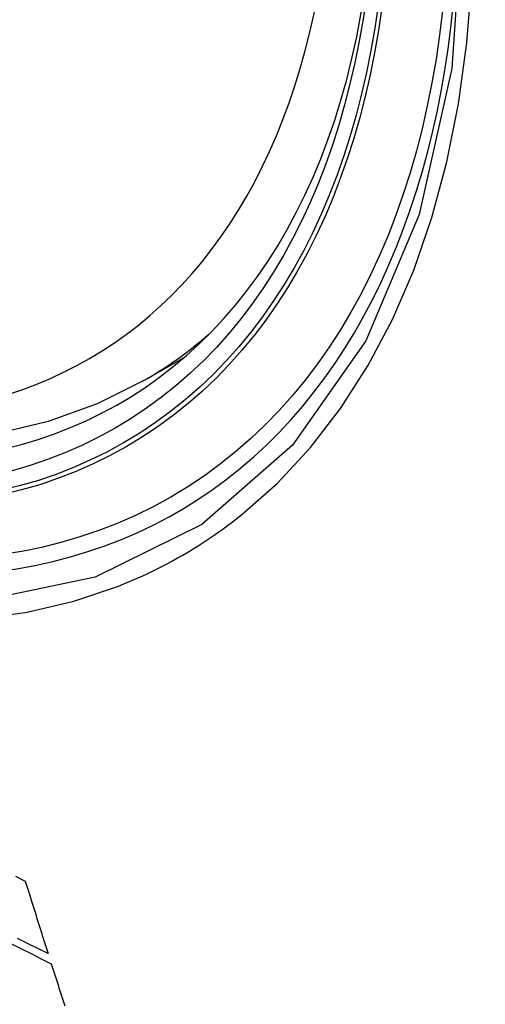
# Model space of a CAD drawing. Header units: inches. Extents: x 532.5 to 626.4, y 205.4 to 289.5.
# Tile 16 of 92: x 533.433 to 533.552, y 273.027 to 273.279. Entities that reach past the tile are written whole.
import ezdxf

# ---------------------------------------------------------------- set-up
doc = ezdxf.new("R2010")
doc.units = ezdxf.units.IN
doc.header["$MEASUREMENT"] = 0
doc.layers.add('Visible Edges(ANSI)', color=7, linetype='Continuous', lineweight=25)
doc.layers.add('Visible Tangent Edges(ANSI)', color=7, linetype='Continuous', lineweight=25)

msp = doc.modelspace()

# ---------------------------------------------------------------- linework, layer by layer
at = {"layer": 'Visible Edges(ANSI)'}
msp.add_line((533.46499, 273.18642), (533.4753, 273.19236), dxfattribs=at)
at = {"layer": 'Visible Edges(ANSI)', "flags": 128}
for points in [[(533.46499, 273.18642), (533.45311, 273.18049), (533.44055, 273.17596), (533.42738, 273.17283), (533.41371, 273.17112), (533.39962, 273.17082), (533.38519, 273.17192), (533.37049, 273.17437), (533.35557, 273.17815), (533.34052, 273.18323), (533.32537, 273.18957), (533.31021, 273.19713), (533.29507, 273.20587), (533.28003, 273.21573), (533.26514, 273.22669), (533.25047, 273.23869), (533.23607, 273.25166), (533.22201, 273.26556), (533.20834, 273.28031)], [(533.43218, 273.05981), (533.43473, 273.05857)], [(533.43473, 273.05857), (533.43497, 273.0578), (533.43521, 273.05702), (533.43545, 273.05625), (533.43569, 273.05547), (533.43593, 273.0547), (533.43617, 273.05392), (533.43641, 273.05315), (533.43665, 273.05238), (533.43689, 273.0516), (533.43713, 273.05083), (533.43737, 273.05006), (533.43761, 273.04928), (533.43785, 273.04851), (533.4381, 273.04774), (533.43834, 273.04697), (533.43858, 273.0462), (533.43882, 273.04543), (533.43907, 273.04465), (533.43931, 273.04388), (533.43955, 273.04311), (533.4398, 273.04234), (533.44004, 273.04157), (533.44028, 273.04081), (533.44053, 273.04004)], [(533.44053, 273.04004), (533.43792, 273.04133), (533.43532, 273.04262), (533.43272, 273.04392)], [(533.43101, 273.0426), (533.4336, 273.04131), (533.43618, 273.04002), (533.43877, 273.03873), (533.44135, 273.03745)], [(533.44135, 273.03745), (533.4416, 273.03668), (533.44184, 273.03591), (533.44209, 273.03514), (533.44233, 273.03437), (533.44258, 273.0336), (533.44283, 273.03283), (533.44308, 273.03206), (533.44332, 273.03129), (533.44357, 273.03052), (533.44382, 273.02975), (533.44407, 273.02898), (533.44431, 273.02821), (533.44456, 273.02744), (533.44481, 273.02667)]]:
    msp.add_lwpolyline(points, dxfattribs=at)
at = {"layer": 'Visible Edges(ANSI)'}
msp.add_ellipse((533.30149, 273.45345), major_axis=(0.15718, -0.27294), ratio=0.578093, start_param=2.362013, end_param=7.062765, dxfattribs=at)
msp.add_ellipse((533.29801, 273.45144), major_axis=(0.15963, -0.2772), ratio=0.578093, dxfattribs=at)
at = {"layer": 'Visible Tangent Edges(ANSI)', "flags": 128}
for points in [[(533.54645, 273.30751), (533.54364, 273.26613), (533.53533, 273.22889), (533.52165, 273.19657), (533.50298, 273.16995), (533.47978, 273.14967), (533.45258, 273.13623), (533.42189, 273.1298), (533.38831, 273.13054), (533.3527, 273.13843), (533.31582, 273.15329), (533.27848, 273.17483), (533.24164, 273.20247), (533.20596, 273.23572), (533.17233, 273.27378), (533.14156, 273.3157)], [(533.49003, 273.15221), (533.49911, 273.16025), (533.50752, 273.16929), (533.51524, 273.17929), (533.52222, 273.19021), (533.52846, 273.20201), (533.53391, 273.21465), (533.53855, 273.2281), (533.54236, 273.24229), (533.54534, 273.25717), (533.54747, 273.27271), (533.54876, 273.28886)], [(533.1583, 273.28669), (533.17077, 273.27065), (533.18368, 273.25519), (533.19698, 273.24038), (533.21065, 273.22626), (533.2246, 273.2129), (533.23878, 273.20036), (533.25314, 273.18869), (533.26764, 273.17789), (533.28224, 273.16801), (533.2969, 273.15908), (533.31159, 273.15111), (533.32621, 273.14418), (533.34072, 273.13829), (533.35506, 273.13346), (533.36919, 273.1297), (533.38307, 273.12702), (533.39666, 273.12543), (533.40992, 273.12494), (533.42279, 273.12556), (533.43519, 273.12727), (533.44711, 273.13005), (533.45851, 273.13391)], [(533.45851, 273.13391), (533.45992, 273.13448), (533.46133, 273.13506), (533.46273, 273.13567), (533.46412, 273.13628), (533.4655, 273.13692), (533.46688, 273.13758), (533.46824, 273.13825), (533.4696, 273.13893), (533.47095, 273.13964), (533.47229, 273.14036), (533.47361, 273.1411), (533.47493, 273.14185), (533.47624, 273.14262), (533.47755, 273.14341), (533.47884, 273.14422), (533.48012, 273.14504), (533.48139, 273.14588), (533.48266, 273.14673), (533.48391, 273.1476), (533.48516, 273.14849), (533.48639, 273.14939), (533.48761, 273.15031), (533.48883, 273.15125), (533.49003, 273.15221)]]:
    msp.add_lwpolyline(points, dxfattribs=at)
at = {"layer": 'Visible Tangent Edges(ANSI)'}
for centre, major_axis, start_param, end_param in [((533.3005, 273.45288), (-0.17285, 0.30015), 5.049711, 10.658253), ((533.30045, 273.45285), (0.1503, -0.261), 4.099688, 6.899754), ((533.3088, 273.45766), (0.15619, -0.27123), 0, 0.112305)]:
    msp.add_ellipse(centre, major_axis=major_axis, ratio=0.578093, start_param=start_param, end_param=end_param, dxfattribs=at)
for centre, major_axis in [((533.30109, 273.45322), (-0.17078, 0.29656)), ((533.29811, 273.4515), (0.16238, -0.28198)), ((533.29801, 273.45144), (-0.16178, 0.28094))]:
    msp.add_ellipse(centre, major_axis=major_axis, ratio=0.578093, dxfattribs=at)

doc.saveas('drawing.dxf')
